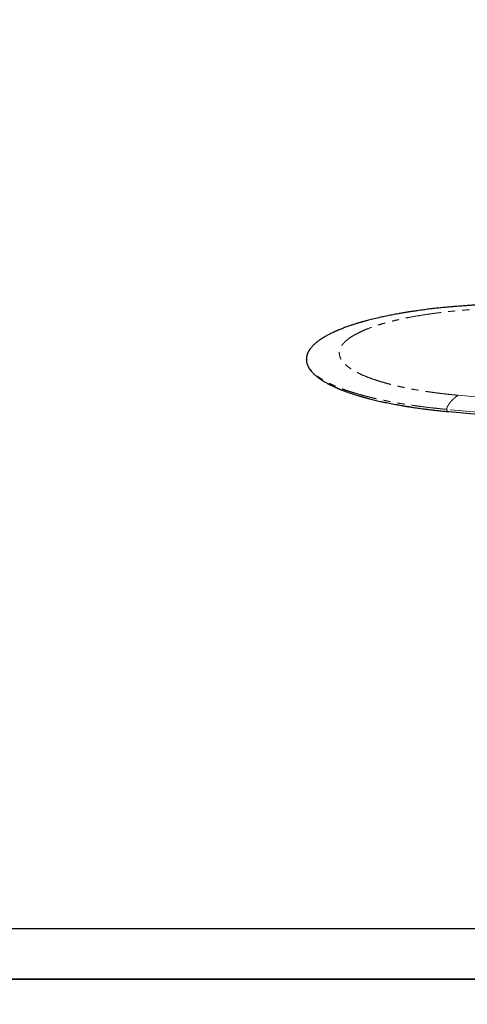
# Model space of a CAD drawing. Header units: millimetres. Extents: x -2064 to 15610, y -1415 to 32635.
# Tile 28 of 67: x 3281 to 4480, y 15070 to 17706. Entities that reach past the tile are written whole.
import ezdxf

# ---------------------------------------------------------------- set-up
doc = ezdxf.new("R2010")
doc.units = ezdxf.units.MM
doc.header["$LTSCALE"] = 15
doc.linetypes.add('SLD-Phantom', pattern=[12.7, 6.35, -1.27, 1.27, -1.27, 1.27, -1.27])
doc.linetypes.add('SLD-Solid', pattern=[0])
doc.layers.get('Defpoints').update_dxf_attribs({"color": 124})

msp = doc.modelspace()

# ---------------------------------------------------------------- linework, layer by layer
at = {"color": 7, "linetype": 'SLD-Solid', "lineweight": 25}
msp.add_line((4048.858, 16796.185), (4048.79, 16797.091), dxfattribs=at)
at = {"color": 8, "linetype": 'SLD-Phantom', "lineweight": 18}
for p, q in [((4455.008, 16700.728), (5697.418, 16587.267)), ((5667.002, 16549.576), (4424.593, 16663.037))]:
    msp.add_line(p, q, dxfattribs=at)
msp.add_lwpolyline([(-565.841, 20274.961), (6638.4, 20274.961), (6638.4, 15272.083), (-565.841, 15272.083)], close=True)
at = {"color": 7, "linetype": 'SLD-Solid', "lineweight": 25, "flags": 128}
msp.add_lwpolyline([(4430.506, 16656.914), (5002.081, 16604.716), (5672.916, 16543.454)], dxfattribs=at)
at = {"color": 7, "linetype": 'SLD-Solid', "lineweight": 25}
for points, knots in [([(4814.081, 16936.937), (4807.653, 16937.505), (4794.969, 16938.626), (4775.914, 16940.067), (4757.214, 16941.317), (4738.883, 16942.374), (4720.96, 16943.252), (4703.472, 16943.964), (4685.547, 16944.55), (4667.259, 16944.997), (4648.692, 16945.293), (4630.837, 16945.431), (4613.713, 16945.429), (4597.336, 16945.305), (4581.138, 16945.065), (4565.195, 16944.713), (4549.58, 16944.254), (4534.935, 16943.722), (4521.259, 16943.135), (4508.55, 16942.511), (4496.998, 16941.876), (4486.56, 16941.247), (4477.192, 16940.637), (4468.634, 16940.042), (4460.563, 16939.448), (4451.339, 16938.732), (4440.445, 16937.831), (4427.678, 16936.692), (4414.136, 16935.388), (4399.849, 16933.901), (4387.582, 16932.522), (4377.492, 16931.319), (4369.73, 16930.357), (4361.824, 16929.34), (4354.004, 16928.293), (4346.617, 16927.267), (4339.997, 16926.316), (4334.252, 16925.467), (4329.366, 16924.726), (4325.251, 16924.09), (4321.584, 16923.513), (4318.035, 16922.945), (4314.246, 16922.329), (4310.053, 16921.635), (4305.32, 16920.835), (4300.016, 16919.919), (4294.048, 16918.86), (4287.416, 16917.65), (4280.259, 16916.301), (4272.902, 16914.868), (4265.572, 16913.39), (4258.353, 16911.886), (4247.875, 16909.629), (4234.395, 16906.558), (4221.66, 16903.42), (4212.854, 16901.131), (4207.934, 16899.817), (4203.824, 16898.694), (4200.758, 16897.84), (4198.573, 16897.224), (4196.974, 16896.769), (4195.225, 16896.267), (4192.995, 16895.621), (4190.097, 16894.769), (4186.636, 16893.735), (4182.747, 16892.549), (4178.71, 16891.289), (4174.707, 16890.011), (4170.884, 16888.763), (4166.037, 16887.145), (4160.365, 16885.191), (4154.072, 16882.932), (4148.442, 16880.832), (4143.455, 16878.904), (4139.114, 16877.171), (4135.389, 16875.64), (4132.653, 16874.487), (4130.638, 16873.622), (4129.043, 16872.93), (4127.202, 16872.121), (4125.072, 16871.17), (4122.666, 16870.075), (4119.47, 16868.591), (4115.687, 16866.778), (4111.51, 16864.697), (4107.635, 16862.692), (4104.053, 16860.767), (4100.783, 16858.946), (4097.871, 16857.266), (4095.392, 16855.79), (4093.36, 16854.547), (4091.612, 16853.452), (4089.945, 16852.385), (4088.173, 16851.225), (4085.948, 16849.73), (4083.252, 16847.851), (4080.083, 16845.532), (4076.694, 16842.908), (4073.141, 16839.966), (4070.005, 16837.155), (4067.346, 16834.59), (4065.195, 16832.381), (4063.184, 16830.174), (4061.378, 16828.049), (4059.816, 16826.078), (4058.517, 16824.324), (4057.438, 16822.776), (4056.481, 16821.319), (4055.641, 16819.963), (4054.855, 16818.615), (4054.119, 16817.271), (4053.393, 16815.852), (4052.661, 16814.304), (4051.895, 16812.522), (4051.13, 16810.507), (4050.402, 16808.259), (4049.751, 16805.79), (4049.22, 16803.062), (4048.847, 16800.141), (4048.798, 16798.126), (4048.773, 16797.11)], [0, 0, 0, 0, 0.01891018, 0.03731549, 0.05521633, 0.072613, 0.08950582, 0.10589515, 0.12178119, 0.13967891, 0.15689236, 0.17342185, 0.18926768, 0.20443017, 0.21890957, 0.23431569, 0.24886555, 0.26255937, 0.27539731, 0.28737952, 0.29850612, 0.30821332, 0.31715993, 0.32534597, 0.33283024, 0.34046199, 0.3520775, 0.3645604, 0.37791221, 0.39213458, 0.40722936, 0.41496216, 0.42290605, 0.43106129, 0.43941603, 0.44728573, 0.45427423, 0.46038075, 0.46560462, 0.46994528, 0.473647, 0.47746886, 0.48147978, 0.48601277, 0.49120635, 0.49706118, 0.50357802, 0.51111614, 0.51937733, 0.52790952, 0.53642376, 0.54491993, 0.55339792, 0.57391967, 0.59433174, 0.60182688, 0.60831728, 0.61380195, 0.61828004, 0.62070587, 0.62268385, 0.62479855, 0.62785336, 0.63185368, 0.63680016, 0.64233133, 0.64831302, 0.65411148, 0.65971788, 0.66513204, 0.67570853, 0.68546224, 0.69439185, 0.70247826, 0.7096765, 0.71598323, 0.72139731, 0.72383997, 0.72656304, 0.72984577, 0.73368846, 0.73809146, 0.74305516, 0.7515143, 0.75969767, 0.76754829, 0.77485914, 0.78185504, 0.78827708, 0.793816, 0.79847033, 0.80223291, 0.80610872, 0.810429, 0.815194, 0.82277305, 0.83127561, 0.84079945, 0.85136363, 0.86296947, 0.87071734, 0.87851905, 0.88637447, 0.89407469, 0.90101052, 0.90703998, 0.91229359, 0.91693468, 0.92181528, 0.92624026, 0.9309259, 0.93587226, 0.94117631, 0.94734664, 0.95445715, 0.96202273, 0.9704245, 0.97966254, 0.98973677, 1, 1, 1, 1]), ([(4048.765, 16796.918), (4048.791, 16795.926), (4048.844, 16793.854), (4049.23, 16790.819), (4049.753, 16788.138), (4050.332, 16785.896), (4050.871, 16784.137), (4051.436, 16782.532), (4051.997, 16781.101), (4052.534, 16779.846), (4053.041, 16778.741), (4053.553, 16777.689), (4054.127, 16776.572), (4054.814, 16775.314), (4055.628, 16773.911), (4056.829, 16771.975), (4058.485, 16769.538), (4060.691, 16766.627), (4063.189, 16763.648), (4065.713, 16760.913), (4068.144, 16758.475), (4070.327, 16756.414), (4072.488, 16754.478), (4074.636, 16752.645), (4076.832, 16750.852), (4079.133, 16749.052), (4081.519, 16747.263), (4083.893, 16745.554), (4086.13, 16744.001), (4088.2, 16742.609), (4090.323, 16741.221), (4092.725, 16739.695), (4095.62, 16737.918), (4098.952, 16735.95), (4102.641, 16733.858), (4106.094, 16731.98), (4109.219, 16730.336), (4111.952, 16728.936), (4114.797, 16727.517), (4117.759, 16726.078), (4120.829, 16724.625), (4123.897, 16723.212), (4126.82, 16721.898), (4129.302, 16720.808), (4131.34, 16719.928), (4132.965, 16719.235), (4134.371, 16718.643), (4135.553, 16718.15), (4136.517, 16717.751), (4137.409, 16717.384), (4138.433, 16716.965), (4139.806, 16716.409), (4141.595, 16715.691), (4143.819, 16714.812), (4146.374, 16713.819), (4149.098, 16712.78), (4151.821, 16711.76), (4154.475, 16710.783), (4157.721, 16709.609), (4161.504, 16708.27), (4165.906, 16706.753), (4170.404, 16705.244), (4175.24, 16703.665), (4180.519, 16701.99), (4185.292, 16700.522), (4189.213, 16699.345), (4191.929, 16698.543), (4194.098, 16697.911), (4195.775, 16697.427), (4197.23, 16697.01), (4198.814, 16696.56), (4200.815, 16695.996), (4203.31, 16695.301), (4206.31, 16694.478), (4209.827, 16693.528), (4213.84, 16692.465), (4221.364, 16690.513), (4232.281, 16687.808), (4244.642, 16684.949), (4254.957, 16682.687), (4263.177, 16680.952), (4271.332, 16679.294), (4279.272, 16677.739), (4286.356, 16676.4), (4292.498, 16675.273), (4297.734, 16674.336), (4302.619, 16673.481), (4307.128, 16672.71), (4310.625, 16672.122), (4313.135, 16671.707), (4314.706, 16671.449), (4316.007, 16671.236), (4317.212, 16671.041), (4318.608, 16670.815), (4320.654, 16670.487), (4323.547, 16670.028), (4327.374, 16669.431), (4332.056, 16668.715), (4337.646, 16667.879), (4344.171, 16666.932), (4351.66, 16665.879), (4360.102, 16664.738), (4369.515, 16663.518), (4379.851, 16662.243), (4391.116, 16660.926), (4403.32, 16659.585), (4416.53, 16658.221), (4425.747, 16657.359), (4430.506, 16656.914)], [0, 0, 0, 0, 0.01434188, 0.02998602, 0.04693419, 0.05749772, 0.06748695, 0.07645053, 0.08438858, 0.0914316, 0.09740703, 0.1027904, 0.10884435, 0.11563675, 0.12316737, 0.13141921, 0.14661372, 0.16243325, 0.17887707, 0.19568519, 0.20805943, 0.21951619, 0.230056, 0.24026312, 0.25011708, 0.260365, 0.27096639, 0.28097136, 0.2899793, 0.29799087, 0.30526724, 0.31429639, 0.32471651, 0.33649248, 0.34898626, 0.36195458, 0.3703005, 0.37883138, 0.38754706, 0.39644738, 0.40553218, 0.41470664, 0.42308011, 0.43043386, 0.43549696, 0.43993136, 0.44373734, 0.44691519, 0.4494651, 0.45146062, 0.45403724, 0.45758234, 0.46227952, 0.46801649, 0.47478307, 0.48180108, 0.48857566, 0.49510705, 0.50139543, 0.51229367, 0.52238934, 0.53267695, 0.54378627, 0.55571631, 0.56846577, 0.57558164, 0.58147484, 0.58614616, 0.58959624, 0.59225075, 0.59546587, 0.59969501, 0.60493766, 0.6111932, 0.61846085, 0.62673973, 0.63583439, 0.66415109, 0.69164339, 0.70717351, 0.72242971, 0.73741279, 0.75197092, 0.76549423, 0.77534997, 0.78452902, 0.793032, 0.80085949, 0.80792018, 0.81107363, 0.81375856, 0.8159751, 0.81773248, 0.81991624, 0.82311018, 0.82817098, 0.83463403, 0.8424986, 0.85176379, 0.86263538, 0.87495661, 0.88872601, 0.90394196, 0.92060261, 0.93837004, 0.95752695, 0.97807108, 1, 1, 1, 1])]:
    msp.add_open_spline(points, degree=3, knots=knots, dxfattribs=at)
at = {"color": 8, "linetype": 'SLD-Phantom', "lineweight": 18}
for points, knots in [([(4789.579, 16927.309), (4788.928, 16927.368), (4787.628, 16927.487), (4785.674, 16927.662), (4783.717, 16927.834), (4781.759, 16928.005), (4779.798, 16928.174), (4777.835, 16928.34), (4775.87, 16928.504), (4773.902, 16928.666), (4771.933, 16928.827), (4769.961, 16928.984), (4767.987, 16929.14), (4766.01, 16929.294), (4764.032, 16929.445), (4762.051, 16929.595), (4760.068, 16929.742), (4758.083, 16929.887), (4756.095, 16930.03), (4754.105, 16930.171), (4752.114, 16930.31), (4750.119, 16930.446), (4748.123, 16930.581), (4746.124, 16930.713), (4744.124, 16930.843), (4742.121, 16930.971), (4740.115, 16931.097), (4738.108, 16931.221), (4736.098, 16931.342), (4734.086, 16931.462), (4732.072, 16931.579), (4730.056, 16931.695), (4728.037, 16931.808), (4726.016, 16931.919), (4723.993, 16932.028), (4721.968, 16932.134), (4719.94, 16932.239), (4717.911, 16932.341), (4715.879, 16932.442), (4713.845, 16932.54), (4711.808, 16932.636), (4709.769, 16932.73), (4707.729, 16932.822), (4705.686, 16932.912), (4703.64, 16932.999), (4701.593, 16933.084), (4699.543, 16933.168), (4690.325, 16933.532), (4673.887, 16934.072), (4650.149, 16934.557), (4626.341, 16934.751), (4602.506, 16934.654), (4578.718, 16934.268), (4555.054, 16933.593), (4531.552, 16932.628), (4505.666, 16931.237), (4477.584, 16929.308), (4447.574, 16926.707), (4418.315, 16923.622), (4389.923, 16920.071), (4362.53, 16916.065), (4336.254, 16911.62), (4311.193, 16906.76), (4287.469, 16901.501), (4265.185, 16895.866), (4244.418, 16889.884), (4225.275, 16883.575), (4207.839, 16876.968), (4192.164, 16870.093), (4178.338, 16862.977), (4166.42, 16855.65), (4156.44, 16848.147), (4148.462, 16840.497), (4142.521, 16832.733), (4138.618, 16824.889), (4136.795, 16816.999), (4137.059, 16809.096), (4139.384, 16801.214), (4143.786, 16793.387), (4150.244, 16785.648), (4158.708, 16778.031), (4169.165, 16770.567), (4181.57, 16763.291), (4195.847, 16756.23), (4211.958, 16749.418), (4228.345, 16743.427), (4244.46, 16738.201), (4259.866, 16733.683), (4276.148, 16729.359), (4293.279, 16725.237), (4311.197, 16721.326), (4329.851, 16717.643), (4349.212, 16714.192), (4363.729, 16711.865), (4372.9, 16710.485), (4376.47, 16709.958), (4380.056, 16709.439), (4383.657, 16708.928), (4387.273, 16708.425), (4390.905, 16707.93), (4394.553, 16707.443), (4398.215, 16706.963), (4401.894, 16706.492), (4405.587, 16706.029), (4409.296, 16705.573), (4413.021, 16705.126), (4416.761, 16704.686), (4420.516, 16704.254), (4424.287, 16703.831), (4428.073, 16703.415), (4431.874, 16703.007), (4435.691, 16702.607), (4439.524, 16702.215), (4443.371, 16701.831), (4447.235, 16701.455), (4451.113, 16701.086), (4453.709, 16700.847), (4455.008, 16700.728)], [0, 0, 0, 0, 0.00136296, 0.00272537, 0.00408726, 0.00544866, 0.00680958, 0.00817006, 0.00953012, 0.01088979, 0.01224908, 0.01360803, 0.01496665, 0.01632498, 0.01768303, 0.01904083, 0.02039842, 0.0217558, 0.02311301, 0.02447008, 0.02582702, 0.02718386, 0.02854063, 0.02989734, 0.03125404, 0.03261073, 0.03396745, 0.03532422, 0.03668107, 0.03803802, 0.03939509, 0.04075231, 0.04210971, 0.04346731, 0.04482513, 0.0461832, 0.04754154, 0.04890019, 0.05025916, 0.05161847, 0.05297816, 0.05433825, 0.05569876, 0.05705972, 0.05842114, 0.05978307, 0.06114552, 0.06250851, 0.07815264, 0.09375922, 0.10936601, 0.12501079, 0.14065493, 0.1562615, 0.17186829, 0.18751307, 0.20836009, 0.22916269, 0.25001047, 0.27085749, 0.29166009, 0.31250787, 0.33335488, 0.35415749, 0.37500527, 0.39585228, 0.41665489, 0.43750267, 0.45834968, 0.47915228, 0.50000007, 0.52084708, 0.54164968, 0.56249747, 0.58334448, 0.60414708, 0.62499487, 0.64584188, 0.66664448, 0.68749226, 0.70833928, 0.72914188, 0.74998966, 0.77083667, 0.79163928, 0.81248706, 0.8281312, 0.84373777, 0.85934456, 0.87498934, 0.89063348, 0.90624005, 0.92184684, 0.93749163, 0.94021699, 0.94294027, 0.94566167, 0.94838139, 0.95109962, 0.95381657, 0.95653242, 0.95924738, 0.96196165, 0.96467543, 0.96738891, 0.97010229, 0.97281577, 0.97552956, 0.97824385, 0.98095884, 0.98367472, 0.98639171, 0.98910998, 0.99182976, 0.99455122, 0.99727457, 1, 1, 1, 1]), ([(4424.593, 16663.037), (4416.736, 16663.783), (4401.024, 16665.274), (4377.987, 16667.836), (4355.393, 16670.628), (4333.323, 16673.669), (4311.938, 16676.928), (4291.272, 16680.396), (4271.346, 16684.06), (4252.074, 16687.934), (4233.38, 16692.036), (4215.316, 16696.363), (4197.931, 16700.91), (4181.366, 16705.643), (4165.652, 16710.553), (4150.911, 16715.599), (4137.153, 16720.769), (4124.382, 16726.051), (4112.538, 16731.464), (4101.579, 16737.033), (4091.549, 16742.75), (4082.485, 16748.605), (4074.464, 16754.555), (4067.501, 16760.586), (4061.647, 16766.651), (4056.894, 16772.737), (4053.215, 16778.832), (4050.628, 16784.96), (4049.084, 16790.749), (4048.929, 16794.494), (4048.858, 16796.185)], [0, 0, 0, 0, 0.03623919, 0.07247817, 0.10871706, 0.14495589, 0.18119483, 0.21678675, 0.25237874, 0.28797069, 0.32356261, 0.35980155, 0.39604053, 0.43227954, 0.46851848, 0.50475743, 0.54034935, 0.57594134, 0.6115333, 0.64712521, 0.68336415, 0.71960313, 0.75584214, 0.79208108, 0.82832004, 0.86391196, 0.89950395, 0.9350959, 0.97068782, 1, 1, 1, 1]), ([(4455.008, 16700.728), (4453.216, 16699.514), (4451.357, 16698.165), (4447.591, 16695.223), (4445.684, 16693.63), (4441.94, 16690.261), (4440.103, 16688.486), (4436.626, 16684.854), (4434.986, 16682.996), (4432.759, 16680.236), (4432.055, 16679.321), (4430.735, 16677.513), (4430.119, 16676.621), (4428.982, 16674.874), (4428.461, 16674.019), (4427.52, 16672.358), (4427.099, 16671.552), (4426.358, 16669.998), (4426.037, 16669.25), (4425.496, 16667.82), (4425.275, 16667.138), (4424.752, 16665.197), (4424.593, 16664.044), (4424.593, 16663.037)], [0, 0, 0, 0, 0.125, 0.125, 0.25, 0.25, 0.375, 0.375, 0.5, 0.5, 0.5625, 0.5625, 0.625, 0.625, 0.6875, 0.6875, 0.75, 0.75, 0.8125, 0.8125, 0.875, 0.875, 1, 1, 1, 1]), ([(4424.593, 16663.037), (4424.599, 16662.785), (4424.611, 16662.265), (4424.752, 16661.251), (4425.121, 16660.082), (4425.818, 16658.972), (4426.796, 16658.066), (4428.068, 16657.402), (4429.337, 16657.028), (4430.189, 16656.973), (4430.509, 16656.952)], [0, 0, 0, 0, 0.03760708, 0.07766097, 0.17133635, 0.29190838, 0.44562826, 0.63567125, 0.8629524, 1, 1, 1, 1])]:
    msp.add_open_spline(points, degree=3, knots=knots, dxfattribs=at)
at = {"layer": 'Defpoints'}
for points in [[(-700.405, 20409.525), (6772.964, 20409.525), (6772.964, 15137.519), (-700.405, 15137.519)], [(-700.405, 15137.519), (6772.964, 15137.519), (6772.964, 9865.514), (-700.405, 9865.514)]]:
    msp.add_lwpolyline(points, close=True, dxfattribs=at)

doc.saveas('drawing.dxf')
